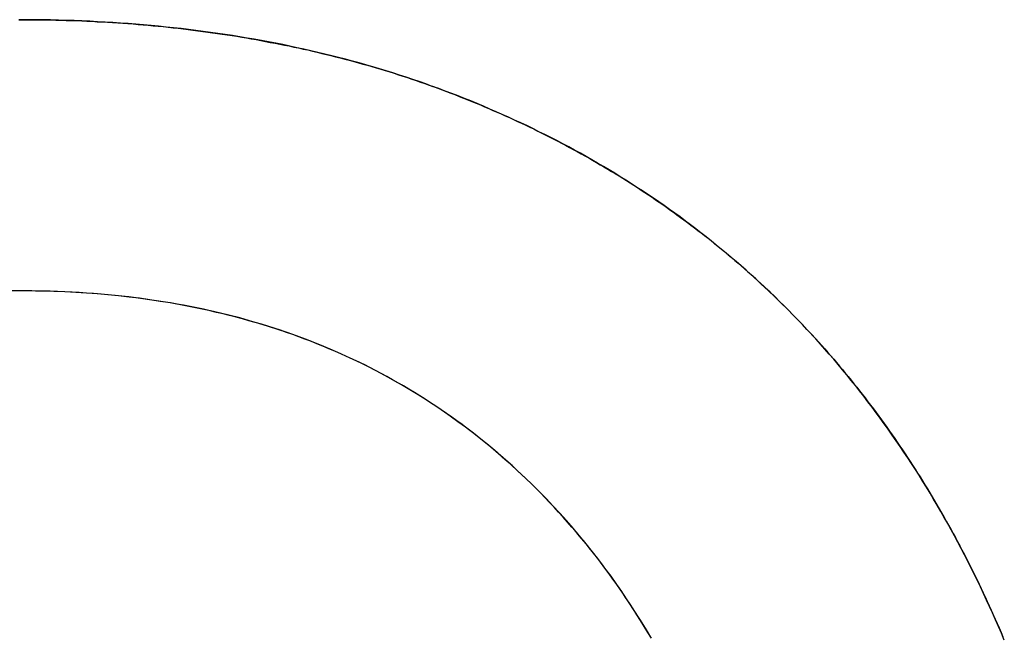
# Model space of a CAD drawing. Extents: x -3.81 to 3.81, y -1.89 to 1.9.
# Tile 140 of 149: x 0.7665 to 0.8103, y 1.2426 to 1.2699. Entities that reach past the tile are written whole.
import ezdxf

# ---------------------------------------------------------------- set-up
doc = ezdxf.new("R2010")
doc.units = 0
doc.layers.get('0').update_dxf_attribs({"linetype": 'CONTINUOUS'})

# ---------------------------------------------------------------- blocks, each defined once
blk = doc.blocks.new('*U1')
for p, q in [((0.766542, 1.257859, 4.21), (0.766542, 1.257859, 4.2098)), ((0.766542, 1.257859, 4.21), (0.766542, 1.257859, 4.2098)), ((0.801942, 1.255716, 4.21), (0.801942, 1.255716, 4.2098)), ((0.801942, 1.255716, 4.21), (0.801942, 1.255716, 4.2098))]:
    blk.add_line(p, q)
for points in [[(0.766456, 1.26994, 4.21), (0.766693, 1.26994, 4.21), (0.766929, 1.26994, 4.21), (0.767165, 1.26994, 4.21), (0.7674, 1.26994, 4.21), (0.767634, 1.26993, 4.21), (0.767868, 1.26993, 4.21), (0.768102, 1.26992, 4.21), (0.768335, 1.26992, 4.21), (0.768568, 1.26991, 4.21), (0.7688, 1.2699, 4.21), (0.769031, 1.2699, 4.21), (0.769262, 1.26989, 4.21), (0.769493, 1.26988, 4.21), (0.769723, 1.26987, 4.21), (0.769952, 1.26985, 4.21), (0.770181, 1.26984, 4.21), (0.770409, 1.26983, 4.21), (0.770637, 1.26981, 4.21), (0.770865, 1.2698, 4.21), (0.771092, 1.26978, 4.21), (0.771318, 1.26977, 4.21), (0.771544, 1.26975, 4.21), (0.771769, 1.26973, 4.21), (0.771994, 1.26971, 4.21), (0.772218, 1.26969, 4.21), (0.772442, 1.26967, 4.21), (0.772665, 1.26965, 4.21), (0.772888, 1.26963, 4.21), (0.77311, 1.2696, 4.21), (0.773332, 1.26958, 4.21), (0.773553, 1.26956, 4.21), (0.773774, 1.26953, 4.21), (0.773994, 1.2695, 4.21), (0.774214, 1.26948, 4.21), (0.774433, 1.26945, 4.21), (0.774651, 1.26942, 4.21), (0.774869, 1.26939, 4.21), (0.775087, 1.26936, 4.21), (0.775304, 1.26933, 4.21), (0.77552, 1.2693, 4.21), (0.775736, 1.26927, 4.21), (0.775952, 1.26923, 4.21), (0.776167, 1.2692, 4.21), (0.776381, 1.26916, 4.21), (0.776595, 1.26913, 4.21), (0.776809, 1.26909, 4.21), (0.777022, 1.26905, 4.21), (0.777234, 1.26901, 4.21), (0.777446, 1.26897, 4.21), (0.777657, 1.26893, 4.21), (0.777868, 1.26889, 4.21), (0.778079, 1.26885, 4.21), (0.778288, 1.26881, 4.21), (0.778498, 1.26877, 4.21), (0.778706, 1.26872, 4.21), (0.778915, 1.26868, 4.21), (0.779122, 1.26863, 4.21), (0.77933, 1.26859, 4.21), (0.779536, 1.26854, 4.21), (0.779743, 1.26849, 4.21), (0.779948, 1.26844, 4.21), (0.780153, 1.26839, 4.21), (0.780358, 1.26834, 4.21), (0.780562, 1.26829, 4.21), (0.780766, 1.26824, 4.21), (0.780969, 1.26818, 4.21), (0.781171, 1.26813, 4.21), (0.781373, 1.26808, 4.21), (0.781575, 1.26802, 4.21), (0.781776, 1.26796, 4.21), (0.781977, 1.26791, 4.21), (0.782177, 1.26785, 4.21), (0.782376, 1.26779, 4.21), (0.782575, 1.26773, 4.21), (0.782773, 1.26767, 4.21), (0.782971, 1.26761, 4.21), (0.783169, 1.26755, 4.21), (0.783366, 1.26749, 4.21), (0.783562, 1.26742, 4.21), (0.783758, 1.26736, 4.21), (0.783953, 1.26729, 4.21), (0.784148, 1.26723, 4.21), (0.784342, 1.26716, 4.21), (0.784536, 1.26709, 4.21), (0.784729, 1.26702, 4.21), (0.784922, 1.26696, 4.21), (0.785114, 1.26689, 4.21), (0.785306, 1.26682, 4.21), (0.785497, 1.26674, 4.21), (0.785688, 1.26667, 4.21), (0.785878, 1.2666, 4.21), (0.786068, 1.26652, 4.21), (0.786257, 1.26645, 4.21), (0.786446, 1.26637, 4.21), (0.786634, 1.2663, 4.21), (0.786821, 1.26622, 4.21), (0.787008, 1.26614, 4.21), (0.787195, 1.26606, 4.21), (0.78738, 1.26598, 4.21), (0.787566, 1.2659, 4.21), (0.78775, 1.26582, 4.21), (0.787934, 1.26574, 4.21), (0.788118, 1.26566, 4.21), (0.788301, 1.26558, 4.21), (0.788483, 1.26549, 4.21), (0.788664, 1.26541, 4.21), (0.788846, 1.26533, 4.21), (0.789026, 1.26524, 4.21), (0.789206, 1.26515, 4.21), (0.789385, 1.26507, 4.21), (0.789564, 1.26498, 4.21), (0.789742, 1.26489, 4.21), (0.78992, 1.2648, 4.21), (0.790096, 1.26471, 4.21), (0.790273, 1.26462, 4.21), (0.790449, 1.26453, 4.21), (0.790624, 1.26444, 4.21), (0.790798, 1.26435, 4.21), (0.790972, 1.26425, 4.21), (0.791146, 1.26416, 4.21), (0.791318, 1.26406, 4.21), (0.791491, 1.26397, 4.21), (0.791662, 1.26387, 4.21), (0.791833, 1.26378, 4.21), (0.792004, 1.26368, 4.21), (0.792173, 1.26358, 4.21), (0.792343, 1.26348, 4.21), (0.792511, 1.26338, 4.21), (0.792679, 1.26328, 4.21), (0.792847, 1.26318, 4.21), (0.793014, 1.26308, 4.21), (0.79318, 1.26298, 4.21), (0.793346, 1.26288, 4.21), (0.793511, 1.26277, 4.21), (0.793675, 1.26267, 4.21), (0.793839, 1.26256, 4.21), (0.794002, 1.26246, 4.21), (0.794165, 1.26235, 4.21), (0.794327, 1.26224, 4.21), (0.794489, 1.26214, 4.21), (0.79465, 1.26203, 4.21), (0.79481, 1.26192, 4.21), (0.79497, 1.26181, 4.21), (0.795129, 1.2617, 4.21), (0.795288, 1.26159, 4.21), (0.795445, 1.26147, 4.21), (0.795603, 1.26136, 4.21), (0.79576, 1.26125, 4.21), (0.795916, 1.26113, 4.21), (0.796071, 1.26102, 4.21), (0.796227, 1.2609, 4.21), (0.796381, 1.26079, 4.21), (0.796535, 1.26067, 4.21), (0.796688, 1.26055, 4.21), (0.796841, 1.26044, 4.21), (0.796993, 1.26032, 4.21), (0.797144, 1.2602, 4.21), (0.797295, 1.26008, 4.21), (0.797445, 1.25996, 4.21), (0.797595, 1.25983, 4.21), (0.797744, 1.25971, 4.21), (0.797893, 1.25959, 4.21), (0.798041, 1.25946, 4.21), (0.798188, 1.25934, 4.21), (0.798335, 1.25921, 4.21), (0.798481, 1.25909, 4.21), (0.798626, 1.25896, 4.21), (0.798771, 1.25884, 4.21), (0.798916, 1.25871, 4.21), (0.799059, 1.25858, 4.21), (0.799203, 1.25845, 4.21), (0.799345, 1.25832, 4.21), (0.799487, 1.25819, 4.21), (0.799629, 1.25806, 4.21), (0.799769, 1.25792, 4.21), (0.79991, 1.25779, 4.21), (0.800049, 1.25766, 4.21), (0.800188, 1.25752, 4.21), (0.800327, 1.25739, 4.21), (0.800465, 1.25725, 4.21), (0.800602, 1.25712, 4.21), (0.800738, 1.25698, 4.21), (0.800875, 1.25684, 4.21), (0.80101, 1.2567, 4.21), (0.801145, 1.25657, 4.21), (0.801279, 1.25643, 4.21), (0.801413, 1.25629, 4.21), (0.801546, 1.25614, 4.21), (0.801679, 1.256, 4.21), (0.80181, 1.25586, 4.21), (0.801942, 1.25572, 4.21)], [(0.801942, 1.25572, 4.2098), (0.801744, 1.25593, 4.2098), (0.801545, 1.25614, 4.2098), (0.801345, 1.25636, 4.2098), (0.801143, 1.25657, 4.2098), (0.80094, 1.25678, 4.2098), (0.800735, 1.25698, 4.2098), (0.800529, 1.25719, 4.2098), (0.800322, 1.25739, 4.2098), (0.800114, 1.2576, 4.2098), (0.799904, 1.2578, 4.2098), (0.799693, 1.258, 4.2098), (0.79948, 1.25819, 4.2098), (0.799267, 1.25839, 4.2098), (0.799051, 1.25859, 4.2098), (0.798835, 1.25878, 4.2098), (0.798617, 1.25897, 4.2098), (0.798398, 1.25916, 4.2098), (0.798177, 1.25935, 4.2098), (0.797956, 1.25954, 4.2098), (0.797732, 1.25972, 4.2098), (0.797508, 1.2599, 4.2098), (0.797282, 1.26009, 4.2098), (0.797055, 1.26027, 4.2098), (0.796826, 1.26045, 4.2098), (0.796596, 1.26062, 4.2098), (0.796365, 1.2608, 4.2098), (0.796133, 1.26097, 4.2098), (0.795899, 1.26115, 4.2098), (0.795663, 1.26132, 4.2098), (0.795427, 1.26149, 4.2098), (0.795189, 1.26166, 4.2098), (0.79495, 1.26182, 4.2098), (0.794709, 1.26199, 4.2098), (0.794467, 1.26215, 4.2098), (0.794224, 1.26231, 4.2098), (0.793979, 1.26247, 4.2098), (0.793733, 1.26263, 4.2098), (0.793486, 1.26279, 4.2098), (0.793237, 1.26294, 4.2098), (0.792987, 1.2631, 4.2098), (0.792736, 1.26325, 4.2098), (0.792483, 1.2634, 4.2098), (0.792229, 1.26355, 4.2098), (0.791974, 1.2637, 4.2098), (0.791717, 1.26384, 4.2098), (0.791459, 1.26399, 4.2098), (0.7912, 1.26413, 4.2098), (0.790939, 1.26427, 4.2098), (0.790677, 1.26441, 4.2098), (0.790414, 1.26455, 4.2098), (0.790149, 1.26469, 4.2098), (0.789883, 1.26482, 4.2098), (0.789616, 1.26495, 4.2098), (0.789347, 1.26509, 4.2098), (0.789077, 1.26522, 4.2098), (0.788806, 1.26534, 4.2098), (0.788533, 1.26547, 4.2098), (0.788259, 1.2656, 4.2098), (0.787983, 1.26572, 4.2098), (0.787707, 1.26584, 4.2098), (0.787429, 1.26596, 4.2098), (0.787149, 1.26608, 4.2098), (0.786868, 1.2662, 4.2098), (0.786586, 1.26632, 4.2098), (0.786303, 1.26643, 4.2098), (0.786019, 1.26654, 4.2098), (0.785733, 1.26665, 4.2098), (0.785446, 1.26676, 4.2098), (0.785158, 1.26687, 4.2098), (0.784869, 1.26697, 4.2098), (0.784579, 1.26708, 4.2098), (0.784287, 1.26718, 4.2098), (0.783995, 1.26728, 4.2098), (0.783701, 1.26738, 4.2098), (0.783406, 1.26747, 4.2098), (0.78311, 1.26757, 4.2098), (0.782812, 1.26766, 4.2098), (0.782514, 1.26775, 4.2098), (0.782214, 1.26784, 4.2098), (0.781913, 1.26793, 4.2098), (0.781611, 1.26801, 4.2098), (0.781308, 1.26809, 4.2098), (0.781004, 1.26818, 4.2098), (0.780698, 1.26825, 4.2098), (0.780392, 1.26833, 4.2098), (0.780084, 1.26841, 4.2098), (0.779775, 1.26848, 4.2098), (0.779465, 1.26855, 4.2098), (0.779153, 1.26862, 4.2098), (0.778841, 1.26869, 4.2098), (0.778527, 1.26876, 4.2098), (0.778212, 1.26883, 4.2098), (0.777896, 1.26889, 4.2098), (0.777579, 1.26895, 4.2098), (0.777261, 1.26901, 4.2098), (0.776941, 1.26907, 4.2098), (0.776621, 1.26912, 4.2098), (0.776299, 1.26918, 4.2098), (0.775976, 1.26923, 4.2098), (0.775651, 1.26928, 4.2098), (0.775326, 1.26933, 4.2098), (0.775, 1.26937, 4.2098), (0.774672, 1.26942, 4.2098), (0.774343, 1.26946, 4.2098), (0.774013, 1.2695, 4.2098), (0.773682, 1.26954, 4.2098), (0.773349, 1.26958, 4.2098), (0.773016, 1.26961, 4.2098), (0.772681, 1.26965, 4.2098), (0.772345, 1.26968, 4.2098), (0.772008, 1.26971, 4.2098), (0.77167, 1.26974, 4.2098), (0.77133, 1.26977, 4.2098), (0.77099, 1.26979, 4.2098), (0.770648, 1.26981, 4.2098), (0.770305, 1.26983, 4.2098), (0.769961, 1.26985, 4.2098), (0.769616, 1.26987, 4.2098), (0.769269, 1.26989, 4.2098), (0.768922, 1.2699, 4.2098), (0.768573, 1.26991, 4.2098), (0.768223, 1.26992, 4.2098), (0.767872, 1.26993, 4.2098), (0.76752, 1.26994, 4.2098), (0.767166, 1.26994, 4.2098), (0.766812, 1.26994, 4.2098), (0.766456, 1.26994, 4.2098)], [(0.801942, 1.25572, 4.2098), (0.801744, 1.25593, 4.2098), (0.801545, 1.25614, 4.2098), (0.801345, 1.25636, 4.2098), (0.801143, 1.25657, 4.2098), (0.80094, 1.25678, 4.2098), (0.800735, 1.25698, 4.2098), (0.800529, 1.25719, 4.2098), (0.800322, 1.25739, 4.2098), (0.800114, 1.2576, 4.2098), (0.799904, 1.2578, 4.2098), (0.799693, 1.258, 4.2098), (0.79948, 1.25819, 4.2098), (0.799267, 1.25839, 4.2098), (0.799051, 1.25859, 4.2098), (0.798835, 1.25878, 4.2098), (0.798617, 1.25897, 4.2098), (0.798398, 1.25916, 4.2098), (0.798177, 1.25935, 4.2098), (0.797956, 1.25954, 4.2098), (0.797732, 1.25972, 4.2098), (0.797508, 1.2599, 4.2098), (0.797282, 1.26009, 4.2098), (0.797055, 1.26027, 4.2098), (0.796826, 1.26045, 4.2098), (0.796596, 1.26062, 4.2098), (0.796365, 1.2608, 4.2098), (0.796133, 1.26097, 4.2098), (0.795899, 1.26115, 4.2098), (0.795663, 1.26132, 4.2098), (0.795427, 1.26149, 4.2098), (0.795189, 1.26166, 4.2098), (0.79495, 1.26182, 4.2098), (0.794709, 1.26199, 4.2098), (0.794467, 1.26215, 4.2098), (0.794224, 1.26231, 4.2098), (0.793979, 1.26247, 4.2098), (0.793733, 1.26263, 4.2098), (0.793486, 1.26279, 4.2098), (0.793237, 1.26294, 4.2098), (0.792987, 1.2631, 4.2098), (0.792736, 1.26325, 4.2098), (0.792483, 1.2634, 4.2098), (0.792229, 1.26355, 4.2098), (0.791974, 1.2637, 4.2098), (0.791717, 1.26384, 4.2098), (0.791459, 1.26399, 4.2098), (0.7912, 1.26413, 4.2098), (0.790939, 1.26427, 4.2098), (0.790677, 1.26441, 4.2098), (0.790414, 1.26455, 4.2098), (0.790149, 1.26469, 4.2098), (0.789883, 1.26482, 4.2098), (0.789616, 1.26495, 4.2098), (0.789347, 1.26509, 4.2098), (0.789077, 1.26522, 4.2098), (0.788806, 1.26534, 4.2098), (0.788533, 1.26547, 4.2098), (0.788259, 1.2656, 4.2098), (0.787983, 1.26572, 4.2098), (0.787707, 1.26584, 4.2098), (0.787429, 1.26596, 4.2098), (0.787149, 1.26608, 4.2098), (0.786868, 1.2662, 4.2098), (0.786586, 1.26632, 4.2098), (0.786303, 1.26643, 4.2098), (0.786019, 1.26654, 4.2098), (0.785733, 1.26665, 4.2098), (0.785446, 1.26676, 4.2098), (0.785158, 1.26687, 4.2098), (0.784869, 1.26697, 4.2098), (0.784579, 1.26708, 4.2098), (0.784287, 1.26718, 4.2098), (0.783995, 1.26728, 4.2098), (0.783701, 1.26738, 4.2098), (0.783406, 1.26747, 4.2098), (0.78311, 1.26757, 4.2098), (0.782812, 1.26766, 4.2098), (0.782514, 1.26775, 4.2098), (0.782214, 1.26784, 4.2098), (0.781913, 1.26793, 4.2098), (0.781611, 1.26801, 4.2098), (0.781308, 1.26809, 4.2098), (0.781004, 1.26818, 4.2098), (0.780698, 1.26825, 4.2098), (0.780392, 1.26833, 4.2098), (0.780084, 1.26841, 4.2098), (0.779775, 1.26848, 4.2098), (0.779465, 1.26855, 4.2098), (0.779153, 1.26862, 4.2098), (0.778841, 1.26869, 4.2098), (0.778527, 1.26876, 4.2098), (0.778212, 1.26883, 4.2098), (0.777896, 1.26889, 4.2098), (0.777579, 1.26895, 4.2098), (0.777261, 1.26901, 4.2098), (0.776941, 1.26907, 4.2098), (0.776621, 1.26912, 4.2098), (0.776299, 1.26918, 4.2098), (0.775976, 1.26923, 4.2098), (0.775651, 1.26928, 4.2098), (0.775326, 1.26933, 4.2098), (0.775, 1.26937, 4.2098), (0.774672, 1.26942, 4.2098), (0.774343, 1.26946, 4.2098), (0.774013, 1.2695, 4.2098), (0.773682, 1.26954, 4.2098), (0.773349, 1.26958, 4.2098), (0.773016, 1.26961, 4.2098), (0.772681, 1.26965, 4.2098), (0.772345, 1.26968, 4.2098), (0.772008, 1.26971, 4.2098), (0.77167, 1.26974, 4.2098), (0.77133, 1.26977, 4.2098), (0.77099, 1.26979, 4.2098), (0.770648, 1.26981, 4.2098), (0.770305, 1.26983, 4.2098), (0.769961, 1.26985, 4.2098), (0.769616, 1.26987, 4.2098), (0.769269, 1.26989, 4.2098), (0.768922, 1.2699, 4.2098), (0.768573, 1.26991, 4.2098), (0.768223, 1.26992, 4.2098), (0.767872, 1.26993, 4.2098), (0.76752, 1.26994, 4.2098), (0.767166, 1.26994, 4.2098), (0.766812, 1.26994, 4.2098), (0.766456, 1.26994, 4.2098)], [(0.766456, 1.26994, 4.21), (0.766693, 1.26994, 4.21), (0.766929, 1.26994, 4.21), (0.767165, 1.26994, 4.21), (0.7674, 1.26994, 4.21), (0.767634, 1.26993, 4.21), (0.767868, 1.26993, 4.21), (0.768102, 1.26992, 4.21), (0.768335, 1.26992, 4.21), (0.768568, 1.26991, 4.21), (0.7688, 1.2699, 4.21), (0.769031, 1.2699, 4.21), (0.769262, 1.26989, 4.21), (0.769493, 1.26988, 4.21), (0.769723, 1.26987, 4.21), (0.769952, 1.26985, 4.21), (0.770181, 1.26984, 4.21), (0.770409, 1.26983, 4.21), (0.770637, 1.26981, 4.21), (0.770865, 1.2698, 4.21), (0.771092, 1.26978, 4.21), (0.771318, 1.26977, 4.21), (0.771544, 1.26975, 4.21), (0.771769, 1.26973, 4.21), (0.771994, 1.26971, 4.21), (0.772218, 1.26969, 4.21), (0.772442, 1.26967, 4.21), (0.772665, 1.26965, 4.21), (0.772888, 1.26963, 4.21), (0.77311, 1.2696, 4.21), (0.773332, 1.26958, 4.21), (0.773553, 1.26956, 4.21), (0.773774, 1.26953, 4.21), (0.773994, 1.2695, 4.21), (0.774214, 1.26948, 4.21), (0.774433, 1.26945, 4.21), (0.774651, 1.26942, 4.21), (0.774869, 1.26939, 4.21), (0.775087, 1.26936, 4.21), (0.775304, 1.26933, 4.21), (0.77552, 1.2693, 4.21), (0.775736, 1.26927, 4.21), (0.775952, 1.26923, 4.21), (0.776167, 1.2692, 4.21), (0.776381, 1.26916, 4.21), (0.776595, 1.26913, 4.21), (0.776809, 1.26909, 4.21), (0.777022, 1.26905, 4.21), (0.777234, 1.26901, 4.21), (0.777446, 1.26897, 4.21), (0.777657, 1.26893, 4.21), (0.777868, 1.26889, 4.21), (0.778079, 1.26885, 4.21), (0.778288, 1.26881, 4.21), (0.778498, 1.26877, 4.21), (0.778706, 1.26872, 4.21), (0.778915, 1.26868, 4.21), (0.779122, 1.26863, 4.21), (0.77933, 1.26859, 4.21), (0.779536, 1.26854, 4.21), (0.779743, 1.26849, 4.21), (0.779948, 1.26844, 4.21), (0.780153, 1.26839, 4.21), (0.780358, 1.26834, 4.21), (0.780562, 1.26829, 4.21), (0.780766, 1.26824, 4.21), (0.780969, 1.26818, 4.21), (0.781171, 1.26813, 4.21), (0.781373, 1.26808, 4.21), (0.781575, 1.26802, 4.21), (0.781776, 1.26796, 4.21), (0.781977, 1.26791, 4.21), (0.782177, 1.26785, 4.21), (0.782376, 1.26779, 4.21), (0.782575, 1.26773, 4.21), (0.782773, 1.26767, 4.21), (0.782971, 1.26761, 4.21), (0.783169, 1.26755, 4.21), (0.783366, 1.26749, 4.21), (0.783562, 1.26742, 4.21), (0.783758, 1.26736, 4.21), (0.783953, 1.26729, 4.21), (0.784148, 1.26723, 4.21), (0.784342, 1.26716, 4.21), (0.784536, 1.26709, 4.21), (0.784729, 1.26702, 4.21), (0.784922, 1.26696, 4.21), (0.785114, 1.26689, 4.21), (0.785306, 1.26682, 4.21), (0.785497, 1.26674, 4.21), (0.785688, 1.26667, 4.21), (0.785878, 1.2666, 4.21), (0.786068, 1.26652, 4.21), (0.786257, 1.26645, 4.21), (0.786446, 1.26637, 4.21), (0.786634, 1.2663, 4.21), (0.786821, 1.26622, 4.21), (0.787008, 1.26614, 4.21), (0.787195, 1.26606, 4.21), (0.78738, 1.26598, 4.21), (0.787566, 1.2659, 4.21), (0.78775, 1.26582, 4.21), (0.787934, 1.26574, 4.21), (0.788118, 1.26566, 4.21), (0.788301, 1.26558, 4.21), (0.788483, 1.26549, 4.21), (0.788664, 1.26541, 4.21), (0.788846, 1.26533, 4.21), (0.789026, 1.26524, 4.21), (0.789206, 1.26515, 4.21), (0.789385, 1.26507, 4.21), (0.789564, 1.26498, 4.21), (0.789742, 1.26489, 4.21), (0.78992, 1.2648, 4.21), (0.790096, 1.26471, 4.21), (0.790273, 1.26462, 4.21), (0.790449, 1.26453, 4.21), (0.790624, 1.26444, 4.21), (0.790798, 1.26435, 4.21), (0.790972, 1.26425, 4.21), (0.791146, 1.26416, 4.21), (0.791318, 1.26406, 4.21), (0.791491, 1.26397, 4.21), (0.791662, 1.26387, 4.21), (0.791833, 1.26378, 4.21), (0.792004, 1.26368, 4.21), (0.792173, 1.26358, 4.21), (0.792343, 1.26348, 4.21), (0.792511, 1.26338, 4.21), (0.792679, 1.26328, 4.21), (0.792847, 1.26318, 4.21), (0.793014, 1.26308, 4.21), (0.79318, 1.26298, 4.21), (0.793346, 1.26288, 4.21), (0.793511, 1.26277, 4.21), (0.793675, 1.26267, 4.21), (0.793839, 1.26256, 4.21), (0.794002, 1.26246, 4.21), (0.794165, 1.26235, 4.21), (0.794327, 1.26224, 4.21), (0.794489, 1.26214, 4.21), (0.79465, 1.26203, 4.21), (0.79481, 1.26192, 4.21), (0.79497, 1.26181, 4.21), (0.795129, 1.2617, 4.21), (0.795288, 1.26159, 4.21), (0.795445, 1.26147, 4.21), (0.795603, 1.26136, 4.21), (0.79576, 1.26125, 4.21), (0.795916, 1.26113, 4.21), (0.796071, 1.26102, 4.21), (0.796227, 1.2609, 4.21), (0.796381, 1.26079, 4.21), (0.796535, 1.26067, 4.21), (0.796688, 1.26055, 4.21), (0.796841, 1.26044, 4.21), (0.796993, 1.26032, 4.21), (0.797144, 1.2602, 4.21), (0.797295, 1.26008, 4.21), (0.797445, 1.25996, 4.21), (0.797595, 1.25983, 4.21), (0.797744, 1.25971, 4.21), (0.797893, 1.25959, 4.21), (0.798041, 1.25946, 4.21), (0.798188, 1.25934, 4.21), (0.798335, 1.25921, 4.21), (0.798481, 1.25909, 4.21), (0.798626, 1.25896, 4.21), (0.798771, 1.25884, 4.21), (0.798916, 1.25871, 4.21), (0.799059, 1.25858, 4.21), (0.799203, 1.25845, 4.21), (0.799345, 1.25832, 4.21), (0.799487, 1.25819, 4.21), (0.799629, 1.25806, 4.21), (0.799769, 1.25792, 4.21), (0.79991, 1.25779, 4.21), (0.800049, 1.25766, 4.21), (0.800188, 1.25752, 4.21), (0.800327, 1.25739, 4.21), (0.800465, 1.25725, 4.21), (0.800602, 1.25712, 4.21), (0.800738, 1.25698, 4.21), (0.800875, 1.25684, 4.21), (0.80101, 1.2567, 4.21), (0.801145, 1.25657, 4.21), (0.801279, 1.25643, 4.21), (0.801413, 1.25629, 4.21), (0.801546, 1.25614, 4.21), (0.801679, 1.256, 4.21), (0.80181, 1.25586, 4.21), (0.801942, 1.25572, 4.21)], [(0.766542, 1.25786, 4.21), (0.766207, 1.25786, 4.21)], [(0.766542, 1.25786, 4.2098), (0.766039, 1.25786, 4.2098)], [(0.766542, 1.25786, 4.2098), (0.766039, 1.25786, 4.2098)], [(0.766542, 1.25786, 4.21), (0.766207, 1.25786, 4.21)], [(0.794624, 1.24238, 4.21), (0.794466, 1.24264, 4.21), (0.794306, 1.24291, 4.21), (0.794144, 1.24317, 4.21), (0.79398, 1.24343, 4.21), (0.793814, 1.24369, 4.21), (0.793646, 1.24395, 4.21), (0.793476, 1.2442, 4.21), (0.793304, 1.24446, 4.21), (0.79313, 1.24471, 4.21), (0.792954, 1.24496, 4.21), (0.792776, 1.2452, 4.21), (0.792596, 1.24545, 4.21), (0.792414, 1.24569, 4.21), (0.79223, 1.24593, 4.21), (0.792044, 1.24617, 4.21), (0.791856, 1.24641, 4.21), (0.791666, 1.24664, 4.21), (0.791474, 1.24687, 4.21), (0.791281, 1.2471, 4.21), (0.791086, 1.24733, 4.21), (0.790889, 1.24756, 4.21), (0.790691, 1.24778, 4.21), (0.790492, 1.248, 4.21), (0.790291, 1.24822, 4.21), (0.790089, 1.24843, 4.21), (0.789885, 1.24865, 4.21), (0.789679, 1.24886, 4.21), (0.789473, 1.24907, 4.21), (0.789265, 1.24927, 4.21), (0.789055, 1.24947, 4.21), (0.788844, 1.24968, 4.21), (0.788631, 1.24987, 4.21), (0.788417, 1.25007, 4.21), (0.788202, 1.25026, 4.21), (0.787985, 1.25045, 4.21), (0.787766, 1.25064, 4.21), (0.787546, 1.25083, 4.21), (0.787325, 1.25101, 4.21), (0.787102, 1.25119, 4.21), (0.786878, 1.25137, 4.21), (0.786652, 1.25155, 4.21), (0.786425, 1.25172, 4.21), (0.786196, 1.2519, 4.21), (0.785966, 1.25206, 4.21), (0.785734, 1.25223, 4.21), (0.785501, 1.2524, 4.21), (0.785266, 1.25256, 4.21), (0.78503, 1.25272, 4.21), (0.784793, 1.25287, 4.21), (0.784554, 1.25303, 4.21), (0.784313, 1.25318, 4.21), (0.784071, 1.25333, 4.21), (0.783828, 1.25348, 4.21), (0.783583, 1.25362, 4.21), (0.783337, 1.25376, 4.21), (0.783089, 1.2539, 4.21), (0.78284, 1.25404, 4.21), (0.782589, 1.25418, 4.21), (0.782337, 1.25431, 4.21), (0.782083, 1.25444, 4.21), (0.781828, 1.25457, 4.21), (0.781571, 1.25469, 4.21), (0.781313, 1.25482, 4.21), (0.781054, 1.25494, 4.21), (0.780793, 1.25505, 4.21), (0.780531, 1.25517, 4.21), (0.780267, 1.25528, 4.21), (0.780001, 1.25539, 4.21), (0.779734, 1.2555, 4.21), (0.779466, 1.25561, 4.21), (0.779196, 1.25571, 4.21), (0.778925, 1.25581, 4.21), (0.778652, 1.25591, 4.21), (0.778378, 1.25601, 4.21), (0.778103, 1.2561, 4.21), (0.777825, 1.25619, 4.21), (0.777547, 1.25628, 4.21), (0.777267, 1.25637, 4.21), (0.776985, 1.25645, 4.21), (0.776702, 1.25653, 4.21), (0.776418, 1.25661, 4.21), (0.776132, 1.25669, 4.21), (0.775845, 1.25676, 4.21), (0.775556, 1.25684, 4.21), (0.775265, 1.2569, 4.21), (0.774974, 1.25697, 4.21), (0.77468, 1.25704, 4.21), (0.774386, 1.2571, 4.21), (0.77409, 1.25716, 4.21), (0.773792, 1.25722, 4.21), (0.773493, 1.25727, 4.21), (0.773192, 1.25732, 4.21), (0.77289, 1.25737, 4.21), (0.772587, 1.25742, 4.21), (0.772282, 1.25746, 4.21), (0.771975, 1.25751, 4.21), (0.771667, 1.25755, 4.21), (0.771358, 1.25759, 4.21), (0.771047, 1.25762, 4.21), (0.770735, 1.25765, 4.21), (0.770421, 1.25768, 4.21), (0.770106, 1.25771, 4.21), (0.769789, 1.25774, 4.21), (0.769471, 1.25776, 4.21), (0.769152, 1.25778, 4.21), (0.76883, 1.2578, 4.21), (0.768508, 1.25782, 4.21), (0.768184, 1.25783, 4.21), (0.767858, 1.25784, 4.21), (0.767531, 1.25785, 4.21), (0.767203, 1.25785, 4.21), (0.766873, 1.25786, 4.21), (0.766542, 1.25786, 4.21)], [(0.794591, 1.24243, 4.2098), (0.794353, 1.24283, 4.2098), (0.794109, 1.24323, 4.2098), (0.793861, 1.24362, 4.2098), (0.793609, 1.24401, 4.2098), (0.793352, 1.24439, 4.2098), (0.79309, 1.24477, 4.2098), (0.792824, 1.24514, 4.2098), (0.792553, 1.24551, 4.2098), (0.792278, 1.24587, 4.2098), (0.791999, 1.24623, 4.2098), (0.791714, 1.24658, 4.2098), (0.791425, 1.24693, 4.2098), (0.791133, 1.24728, 4.2098), (0.790838, 1.24762, 4.2098), (0.790539, 1.24795, 4.2098), (0.790237, 1.24828, 4.2098), (0.789931, 1.2486, 4.2098), (0.789623, 1.24892, 4.2098), (0.789311, 1.24923, 4.2098), (0.788995, 1.24953, 4.2098), (0.788676, 1.24983, 4.2098), (0.788354, 1.25013, 4.2098), (0.788029, 1.25042, 4.2098), (0.7877, 1.2507, 4.2098), (0.787368, 1.25098, 4.2098), (0.787033, 1.25125, 4.2098), (0.786695, 1.25152, 4.2098), (0.786353, 1.25178, 4.2098), (0.786007, 1.25203, 4.2098), (0.785659, 1.25228, 4.2098), (0.785307, 1.25253, 4.2098), (0.784952, 1.25277, 4.2098), (0.784593, 1.253, 4.2098), (0.784232, 1.25323, 4.2098), (0.783866, 1.25345, 4.2098), (0.783498, 1.25367, 4.2098), (0.783126, 1.25388, 4.2098), (0.782751, 1.25409, 4.2098), (0.782373, 1.25429, 4.2098), (0.781991, 1.25449, 4.2098), (0.781606, 1.25468, 4.2098), (0.781218, 1.25486, 4.2098), (0.780826, 1.25504, 4.2098), (0.780431, 1.25521, 4.2098), (0.780033, 1.25538, 4.2098), (0.779631, 1.25554, 4.2098), (0.779226, 1.2557, 4.2098), (0.778818, 1.25585, 4.2098), (0.778406, 1.256, 4.2098), (0.777991, 1.25614, 4.2098), (0.777573, 1.25627, 4.2098), (0.777152, 1.2564, 4.2098), (0.776727, 1.25653, 4.2098), (0.776299, 1.25665, 4.2098), (0.775867, 1.25676, 4.2098), (0.775433, 1.25687, 4.2098), (0.774994, 1.25697, 4.2098), (0.774553, 1.25706, 4.2098), (0.774108, 1.25715, 4.2098), (0.77366, 1.25724, 4.2098), (0.773209, 1.25732, 4.2098), (0.772754, 1.25739, 4.2098), (0.772296, 1.25746, 4.2098), (0.771835, 1.25753, 4.2098), (0.77137, 1.25758, 4.2098), (0.770902, 1.25764, 4.2098), (0.770431, 1.25768, 4.2098), (0.769957, 1.25772, 4.2098), (0.769479, 1.25776, 4.2098), (0.768998, 1.25779, 4.2098), (0.768513, 1.25781, 4.2098), (0.768025, 1.25783, 4.2098), (0.767534, 1.25785, 4.2098), (0.76704, 1.25786, 4.2098), (0.766542, 1.25786, 4.2098)], [(0.794591, 1.24243, 4.2098), (0.794353, 1.24283, 4.2098), (0.794109, 1.24323, 4.2098), (0.793861, 1.24362, 4.2098), (0.793609, 1.24401, 4.2098), (0.793352, 1.24439, 4.2098), (0.79309, 1.24477, 4.2098), (0.792824, 1.24514, 4.2098), (0.792553, 1.24551, 4.2098), (0.792278, 1.24587, 4.2098), (0.791999, 1.24623, 4.2098), (0.791714, 1.24658, 4.2098), (0.791425, 1.24693, 4.2098), (0.791133, 1.24728, 4.2098), (0.790838, 1.24762, 4.2098), (0.790539, 1.24795, 4.2098), (0.790237, 1.24828, 4.2098), (0.789931, 1.2486, 4.2098), (0.789623, 1.24892, 4.2098), (0.789311, 1.24923, 4.2098), (0.788995, 1.24953, 4.2098), (0.788676, 1.24983, 4.2098), (0.788354, 1.25013, 4.2098), (0.788029, 1.25042, 4.2098), (0.7877, 1.2507, 4.2098), (0.787368, 1.25098, 4.2098), (0.787033, 1.25125, 4.2098), (0.786695, 1.25152, 4.2098), (0.786353, 1.25178, 4.2098), (0.786007, 1.25203, 4.2098), (0.785659, 1.25228, 4.2098), (0.785307, 1.25253, 4.2098), (0.784952, 1.25277, 4.2098), (0.784593, 1.253, 4.2098), (0.784232, 1.25323, 4.2098), (0.783866, 1.25345, 4.2098), (0.783498, 1.25367, 4.2098), (0.783126, 1.25388, 4.2098), (0.782751, 1.25409, 4.2098), (0.782373, 1.25429, 4.2098), (0.781991, 1.25449, 4.2098), (0.781606, 1.25468, 4.2098), (0.781218, 1.25486, 4.2098), (0.780826, 1.25504, 4.2098), (0.780431, 1.25521, 4.2098), (0.780033, 1.25538, 4.2098), (0.779631, 1.25554, 4.2098), (0.779226, 1.2557, 4.2098), (0.778818, 1.25585, 4.2098), (0.778406, 1.256, 4.2098), (0.777991, 1.25614, 4.2098), (0.777573, 1.25627, 4.2098), (0.777152, 1.2564, 4.2098), (0.776727, 1.25653, 4.2098), (0.776299, 1.25665, 4.2098), (0.775867, 1.25676, 4.2098), (0.775433, 1.25687, 4.2098), (0.774994, 1.25697, 4.2098), (0.774553, 1.25706, 4.2098), (0.774108, 1.25715, 4.2098), (0.77366, 1.25724, 4.2098), (0.773209, 1.25732, 4.2098), (0.772754, 1.25739, 4.2098), (0.772296, 1.25746, 4.2098), (0.771835, 1.25753, 4.2098), (0.77137, 1.25758, 4.2098), (0.770902, 1.25764, 4.2098), (0.770431, 1.25768, 4.2098), (0.769957, 1.25772, 4.2098), (0.769479, 1.25776, 4.2098), (0.768998, 1.25779, 4.2098), (0.768513, 1.25781, 4.2098), (0.768025, 1.25783, 4.2098), (0.767534, 1.25785, 4.2098), (0.76704, 1.25786, 4.2098), (0.766542, 1.25786, 4.2098)], [(0.794624, 1.24238, 4.21), (0.794466, 1.24264, 4.21), (0.794306, 1.24291, 4.21), (0.794144, 1.24317, 4.21), (0.79398, 1.24343, 4.21), (0.793814, 1.24369, 4.21), (0.793646, 1.24395, 4.21), (0.793476, 1.2442, 4.21), (0.793304, 1.24446, 4.21), (0.79313, 1.24471, 4.21), (0.792954, 1.24496, 4.21), (0.792776, 1.2452, 4.21), (0.792596, 1.24545, 4.21), (0.792414, 1.24569, 4.21), (0.79223, 1.24593, 4.21), (0.792044, 1.24617, 4.21), (0.791856, 1.24641, 4.21), (0.791666, 1.24664, 4.21), (0.791474, 1.24687, 4.21), (0.791281, 1.2471, 4.21), (0.791086, 1.24733, 4.21), (0.790889, 1.24756, 4.21), (0.790691, 1.24778, 4.21), (0.790492, 1.248, 4.21), (0.790291, 1.24822, 4.21), (0.790089, 1.24843, 4.21), (0.789885, 1.24865, 4.21), (0.789679, 1.24886, 4.21), (0.789473, 1.24907, 4.21), (0.789265, 1.24927, 4.21), (0.789055, 1.24947, 4.21), (0.788844, 1.24968, 4.21), (0.788631, 1.24987, 4.21), (0.788417, 1.25007, 4.21), (0.788202, 1.25026, 4.21), (0.787985, 1.25045, 4.21), (0.787766, 1.25064, 4.21), (0.787546, 1.25083, 4.21), (0.787325, 1.25101, 4.21), (0.787102, 1.25119, 4.21), (0.786878, 1.25137, 4.21), (0.786652, 1.25155, 4.21), (0.786425, 1.25172, 4.21), (0.786196, 1.2519, 4.21), (0.785966, 1.25206, 4.21), (0.785734, 1.25223, 4.21), (0.785501, 1.2524, 4.21), (0.785266, 1.25256, 4.21), (0.78503, 1.25272, 4.21), (0.784793, 1.25287, 4.21), (0.784554, 1.25303, 4.21), (0.784313, 1.25318, 4.21), (0.784071, 1.25333, 4.21), (0.783828, 1.25348, 4.21), (0.783583, 1.25362, 4.21), (0.783337, 1.25376, 4.21), (0.783089, 1.2539, 4.21), (0.78284, 1.25404, 4.21), (0.782589, 1.25418, 4.21), (0.782337, 1.25431, 4.21), (0.782083, 1.25444, 4.21), (0.781828, 1.25457, 4.21), (0.781571, 1.25469, 4.21), (0.781313, 1.25482, 4.21), (0.781054, 1.25494, 4.21), (0.780793, 1.25505, 4.21), (0.780531, 1.25517, 4.21), (0.780267, 1.25528, 4.21), (0.780001, 1.25539, 4.21), (0.779734, 1.2555, 4.21), (0.779466, 1.25561, 4.21), (0.779196, 1.25571, 4.21), (0.778925, 1.25581, 4.21), (0.778652, 1.25591, 4.21), (0.778378, 1.25601, 4.21), (0.778103, 1.2561, 4.21), (0.777825, 1.25619, 4.21), (0.777547, 1.25628, 4.21), (0.777267, 1.25637, 4.21), (0.776985, 1.25645, 4.21), (0.776702, 1.25653, 4.21), (0.776418, 1.25661, 4.21), (0.776132, 1.25669, 4.21), (0.775845, 1.25676, 4.21), (0.775556, 1.25684, 4.21), (0.775265, 1.2569, 4.21), (0.774974, 1.25697, 4.21), (0.77468, 1.25704, 4.21), (0.774386, 1.2571, 4.21), (0.77409, 1.25716, 4.21), (0.773792, 1.25722, 4.21), (0.773493, 1.25727, 4.21), (0.773192, 1.25732, 4.21), (0.77289, 1.25737, 4.21), (0.772587, 1.25742, 4.21), (0.772282, 1.25746, 4.21), (0.771975, 1.25751, 4.21), (0.771667, 1.25755, 4.21), (0.771358, 1.25759, 4.21), (0.771047, 1.25762, 4.21), (0.770735, 1.25765, 4.21), (0.770421, 1.25768, 4.21), (0.770106, 1.25771, 4.21), (0.769789, 1.25774, 4.21), (0.769471, 1.25776, 4.21), (0.769152, 1.25778, 4.21), (0.76883, 1.2578, 4.21), (0.768508, 1.25782, 4.21), (0.768184, 1.25783, 4.21), (0.767858, 1.25784, 4.21), (0.767531, 1.25785, 4.21), (0.767203, 1.25785, 4.21), (0.766873, 1.25786, 4.21), (0.766542, 1.25786, 4.21)], [(0.801942, 1.25572, 4.21), (0.802076, 1.25557, 4.21), (0.80221, 1.25542, 4.21), (0.802343, 1.25527, 4.21), (0.802475, 1.25511, 4.21), (0.802607, 1.25496, 4.21), (0.802738, 1.25481, 4.21), (0.802868, 1.25466, 4.21), (0.802998, 1.2545, 4.21), (0.803127, 1.25435, 4.21), (0.803255, 1.25419, 4.21), (0.803383, 1.25404, 4.21), (0.80351, 1.25388, 4.21), (0.803636, 1.25372, 4.21), (0.803762, 1.25356, 4.21), (0.803887, 1.25341, 4.21), (0.804012, 1.25325, 4.21), (0.804135, 1.25309, 4.21), (0.804259, 1.25292, 4.21), (0.804381, 1.25276, 4.21), (0.804503, 1.2526, 4.21), (0.804624, 1.25244, 4.21), (0.804744, 1.25227, 4.21), (0.804864, 1.25211, 4.21), (0.804983, 1.25195, 4.21), (0.805102, 1.25178, 4.21), (0.80522, 1.25161, 4.21), (0.805337, 1.25145, 4.21), (0.805454, 1.25128, 4.21), (0.805569, 1.25111, 4.21), (0.805685, 1.25094, 4.21), (0.805799, 1.25077, 4.21), (0.805913, 1.2506, 4.21), (0.806026, 1.25043, 4.21), (0.806139, 1.25026, 4.21), (0.806251, 1.25009, 4.21), (0.806362, 1.24991, 4.21), (0.806473, 1.24974, 4.21), (0.806583, 1.24957, 4.21), (0.806692, 1.24939, 4.21), (0.806801, 1.24922, 4.21), (0.806909, 1.24904, 4.21), (0.807016, 1.24886, 4.21), (0.807123, 1.24868, 4.21), (0.807229, 1.24851, 4.21), (0.807334, 1.24833, 4.21), (0.807439, 1.24815, 4.21), (0.807543, 1.24797, 4.21), (0.807646, 1.24779, 4.21), (0.807749, 1.2476, 4.21), (0.807851, 1.24742, 4.21), (0.807952, 1.24724, 4.21), (0.808053, 1.24705, 4.21), (0.808153, 1.24687, 4.21), (0.808253, 1.24668, 4.21), (0.808351, 1.2465, 4.21), (0.808449, 1.24631, 4.21), (0.808547, 1.24612, 4.21), (0.808644, 1.24594, 4.21), (0.80874, 1.24575, 4.21), (0.808835, 1.24556, 4.21), (0.80893, 1.24537, 4.21), (0.809024, 1.24518, 4.21), (0.809118, 1.24499, 4.21), (0.809211, 1.24479, 4.21), (0.809303, 1.2446, 4.21), (0.809394, 1.24441, 4.21), (0.809485, 1.24422, 4.21), (0.809576, 1.24402, 4.21), (0.809665, 1.24383, 4.21), (0.809754, 1.24363, 4.21), (0.809842, 1.24343, 4.21), (0.80993, 1.24323, 4.21), (0.810017, 1.24304, 4.21), (0.810103, 1.24284, 4.21), (0.810189, 1.24264, 4.21), (0.810274, 1.24244, 4.21)], [(0.810333, 1.2423, 4.2098), (0.810205, 1.2426, 4.2098), (0.810077, 1.2429, 4.2098), (0.809946, 1.2432, 4.2098), (0.809815, 1.24349, 4.2098), (0.809681, 1.24379, 4.2098), (0.809547, 1.24408, 4.2098), (0.80941, 1.24438, 4.2098), (0.809273, 1.24467, 4.2098), (0.809133, 1.24496, 4.2098), (0.808993, 1.24524, 4.2098), (0.80885, 1.24553, 4.2098), (0.808707, 1.24581, 4.2098), (0.808561, 1.2461, 4.2098), (0.808415, 1.24638, 4.2098), (0.808267, 1.24666, 4.2098), (0.808117, 1.24694, 4.2098), (0.807966, 1.24721, 4.2098), (0.807813, 1.24749, 4.2098), (0.807659, 1.24776, 4.2098), (0.807503, 1.24803, 4.2098), (0.807346, 1.24831, 4.2098), (0.807188, 1.24857, 4.2098), (0.807028, 1.24884, 4.2098), (0.806866, 1.24911, 4.2098), (0.806703, 1.24937, 4.2098), (0.806539, 1.24964, 4.2098), (0.806373, 1.2499, 4.2098), (0.806205, 1.25016, 4.2098), (0.806036, 1.25042, 4.2098), (0.805866, 1.25067, 4.2098), (0.805694, 1.25093, 4.2098), (0.80552, 1.25118, 4.2098), (0.805345, 1.25143, 4.2098), (0.805169, 1.25169, 4.2098), (0.804991, 1.25194, 4.2098), (0.804811, 1.25218, 4.2098), (0.804631, 1.25243, 4.2098), (0.804448, 1.25267, 4.2098), (0.804264, 1.25292, 4.2098), (0.804079, 1.25316, 4.2098), (0.803892, 1.2534, 4.2098), (0.803704, 1.25364, 4.2098), (0.803514, 1.25387, 4.2098), (0.803323, 1.25411, 4.2098), (0.80313, 1.25434, 4.2098), (0.802936, 1.25458, 4.2098), (0.80274, 1.25481, 4.2098), (0.802542, 1.25504, 4.2098), (0.802344, 1.25526, 4.2098), (0.802143, 1.25549, 4.2098), (0.801942, 1.25572, 4.2098)], [(0.810333, 1.2423, 4.2098), (0.810205, 1.2426, 4.2098), (0.810077, 1.2429, 4.2098), (0.809946, 1.2432, 4.2098), (0.809815, 1.24349, 4.2098), (0.809681, 1.24379, 4.2098), (0.809547, 1.24408, 4.2098), (0.80941, 1.24438, 4.2098), (0.809273, 1.24467, 4.2098), (0.809133, 1.24496, 4.2098), (0.808993, 1.24524, 4.2098), (0.80885, 1.24553, 4.2098), (0.808707, 1.24581, 4.2098), (0.808561, 1.2461, 4.2098), (0.808415, 1.24638, 4.2098), (0.808267, 1.24666, 4.2098), (0.808117, 1.24694, 4.2098), (0.807966, 1.24721, 4.2098), (0.807813, 1.24749, 4.2098), (0.807659, 1.24776, 4.2098), (0.807503, 1.24803, 4.2098), (0.807346, 1.24831, 4.2098), (0.807188, 1.24857, 4.2098), (0.807028, 1.24884, 4.2098), (0.806866, 1.24911, 4.2098), (0.806703, 1.24937, 4.2098), (0.806539, 1.24964, 4.2098), (0.806373, 1.2499, 4.2098), (0.806205, 1.25016, 4.2098), (0.806036, 1.25042, 4.2098), (0.805866, 1.25067, 4.2098), (0.805694, 1.25093, 4.2098), (0.80552, 1.25118, 4.2098), (0.805345, 1.25143, 4.2098), (0.805169, 1.25169, 4.2098), (0.804991, 1.25194, 4.2098), (0.804811, 1.25218, 4.2098), (0.804631, 1.25243, 4.2098), (0.804448, 1.25267, 4.2098), (0.804264, 1.25292, 4.2098), (0.804079, 1.25316, 4.2098), (0.803892, 1.2534, 4.2098), (0.803704, 1.25364, 4.2098), (0.803514, 1.25387, 4.2098), (0.803323, 1.25411, 4.2098), (0.80313, 1.25434, 4.2098), (0.802936, 1.25458, 4.2098), (0.80274, 1.25481, 4.2098), (0.802542, 1.25504, 4.2098), (0.802344, 1.25526, 4.2098), (0.802143, 1.25549, 4.2098), (0.801942, 1.25572, 4.2098)], [(0.801942, 1.25572, 4.21), (0.802076, 1.25557, 4.21), (0.80221, 1.25542, 4.21), (0.802343, 1.25527, 4.21), (0.802475, 1.25511, 4.21), (0.802607, 1.25496, 4.21), (0.802738, 1.25481, 4.21), (0.802868, 1.25466, 4.21), (0.802998, 1.2545, 4.21), (0.803127, 1.25435, 4.21), (0.803255, 1.25419, 4.21), (0.803383, 1.25404, 4.21), (0.80351, 1.25388, 4.21), (0.803636, 1.25372, 4.21), (0.803762, 1.25356, 4.21), (0.803887, 1.25341, 4.21), (0.804012, 1.25325, 4.21), (0.804135, 1.25309, 4.21), (0.804259, 1.25292, 4.21), (0.804381, 1.25276, 4.21), (0.804503, 1.2526, 4.21), (0.804624, 1.25244, 4.21), (0.804744, 1.25227, 4.21), (0.804864, 1.25211, 4.21), (0.804983, 1.25195, 4.21), (0.805102, 1.25178, 4.21), (0.80522, 1.25161, 4.21), (0.805337, 1.25145, 4.21), (0.805454, 1.25128, 4.21), (0.805569, 1.25111, 4.21), (0.805685, 1.25094, 4.21), (0.805799, 1.25077, 4.21), (0.805913, 1.2506, 4.21), (0.806026, 1.25043, 4.21), (0.806139, 1.25026, 4.21), (0.806251, 1.25009, 4.21), (0.806362, 1.24991, 4.21), (0.806473, 1.24974, 4.21), (0.806583, 1.24957, 4.21), (0.806692, 1.24939, 4.21), (0.806801, 1.24922, 4.21), (0.806909, 1.24904, 4.21), (0.807016, 1.24886, 4.21), (0.807123, 1.24868, 4.21), (0.807229, 1.24851, 4.21), (0.807334, 1.24833, 4.21), (0.807439, 1.24815, 4.21), (0.807543, 1.24797, 4.21), (0.807646, 1.24779, 4.21), (0.807749, 1.2476, 4.21), (0.807851, 1.24742, 4.21), (0.807952, 1.24724, 4.21), (0.808053, 1.24705, 4.21), (0.808153, 1.24687, 4.21), (0.808253, 1.24668, 4.21), (0.808351, 1.2465, 4.21), (0.808449, 1.24631, 4.21), (0.808547, 1.24612, 4.21), (0.808644, 1.24594, 4.21), (0.80874, 1.24575, 4.21), (0.808835, 1.24556, 4.21), (0.80893, 1.24537, 4.21), (0.809024, 1.24518, 4.21), (0.809118, 1.24499, 4.21), (0.809211, 1.24479, 4.21), (0.809303, 1.2446, 4.21), (0.809394, 1.24441, 4.21), (0.809485, 1.24422, 4.21), (0.809576, 1.24402, 4.21), (0.809665, 1.24383, 4.21), (0.809754, 1.24363, 4.21), (0.809842, 1.24343, 4.21), (0.80993, 1.24323, 4.21), (0.810017, 1.24304, 4.21), (0.810103, 1.24284, 4.21), (0.810189, 1.24264, 4.21), (0.810274, 1.24244, 4.21)]]:
    blk.add_polyline3d(points)

msp = doc.modelspace()

# ---------------------------------------------------------------- block references
msp.add_blockref('*U1', (0, 0))

doc.saveas('drawing.dxf')
